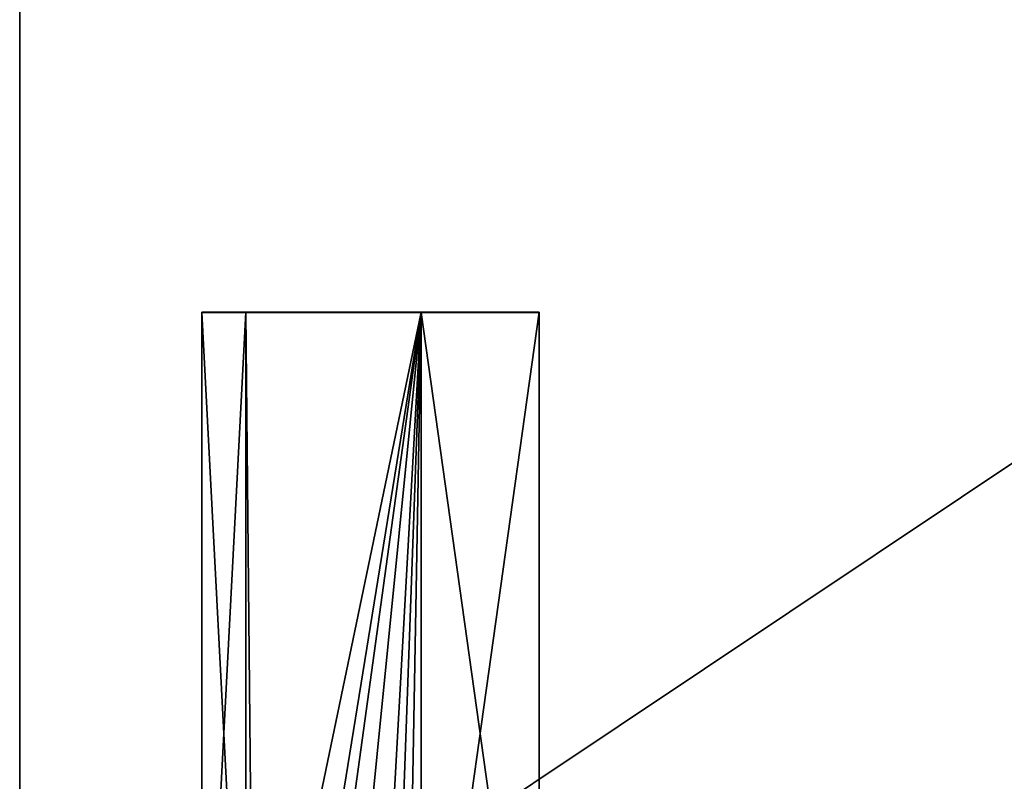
# Model space of a CAD drawing. Extents: x -0.5 to 19.9, y -0.4 to 1.1.
# Tile 16 of 53: x -0.455 to -0.227, y -0.176 to 0. Entities that reach past the tile are written whole.
import ezdxf

# ---------------------------------------------------------------- set-up
doc = ezdxf.new("R2010")
doc.units = 0
doc.layers.get('0').update_dxf_attribs({"color": 13, "linetype": 'CONTINUOUS'})

# ---------------------------------------------------------------- blocks, each defined once
blk = doc.blocks.new('GROUP1_1')
for p, q in [((-0.45518, -0.25594, 0.01608), (-0.45518, 0.35231, 0.01608)), ((-0.45518, 0.35231, 1.80919), (-0.45518, -0.25594, 1.80919)), ((-0.41307, -0.06772, 1.81307), (-0.41307, -0.06764, 1.79011)), ((-0.41307, -0.06764, 1.79011), (-0.41307, -0.26246, 1.79011)), ((-0.40291, -0.06764, 1.79011), (-0.41307, -0.06764, 1.79011)), ((-0.41307, -0.26254, 1.81307), (-0.41307, -0.06772, 1.81307)), ((-0.40291, -0.06772, 1.81307), (-0.41307, -0.06772, 1.81307)), ((-0.40291, -0.06764, 1.79011), (-0.40291, -0.06772, 1.81307)), ((-0.36234, -0.06764, 1.79011), (-0.40291, -0.06764, 1.79011)), ((-0.40291, -0.26246, 1.79011), (-0.40291, -0.06764, 1.79011)), ((-0.40291, -0.06772, 1.81307), (-0.36234, -0.06772, 1.81307)), ((-0.40291, -0.26254, 1.81307), (-0.40291, -0.06772, 1.81307)), ((-0.36234, -0.06772, 1.81307), (-0.36234, -0.06764, 1.79011)), ((-0.36234, -0.06764, 1.79011), (-0.36234, -0.26246, 1.79011)), ((-0.36234, -0.06764, 1.79011), (-0.33501, -0.06764, 1.79011)), ((-0.36234, -0.06772, 1.81307), (-0.33501, -0.06772, 1.81307)), ((-0.36234, -0.06772, 1.81307), (-0.36234, -0.26254, 1.81307)), ((-0.33501, -0.26246, 1.79011), (-0.33501, -0.06764, 1.79011)), ((-0.33501, -0.06764, 1.79011), (-0.33501, -0.06772, 1.81307)), ((-0.33501, -0.06772, 1.81307), (-0.33501, -0.26254, 1.81307))]:
    blk.add_line(p, q)
at = {"color": 7}
mesh = blk.add_polyface(dxfattribs=at)
corners = [(0.45518, 0.35231, 0.01608), (-0.45518, -0.25594, 0.01608), (-0.45518, 0.35231, 0.01608), (0.45518, -0.25594, 0.01608)]
mesh.append_faces([[corners[k] for k in face] for face in [(0, 1, 2), (1, 0, 3)]], dxfattribs={"vtx0": -1, "color": 7})
mesh = blk.add_polyface(dxfattribs=at)
corners = [(0.45518, -0.25594, 1.80919), (-0.45518, 0.35231, 1.80919), (-0.45518, -0.25594, 1.80919), (0.45518, 0.35231, 1.80919)]
mesh.append_faces([[corners[k] for k in face] for face in [(0, 1, 2), (1, 0, 3)]], dxfattribs={"vtx0": -1, "color": 7})
mesh = blk.add_polyface(dxfattribs=at)
corners = [(-0.45518, 0.35231, 1.80919), (-0.45518, -0.25594, 0.01608), (-0.45518, -0.25594, 1.80919), (-0.45518, 0.35231, 0.01608)]
mesh.append_faces([[corners[k] for k in face] for face in [(0, 1, 2), (1, 0, 3)]], dxfattribs={"vtx0": -1, "color": 7})
mesh = blk.add_polyface(dxfattribs=at)
corners = [(-0.45146, -0.29684, 1.81306), (-0.45042, -0.28512, 1.81307), (-0.45213, -0.29097, 1.81307), (-0.44881, -0.3017, 1.81307), (-0.4457, -0.28015, 1.81307), (-0.44454, -0.30517, 1.81307), (-0.43901, -0.2773, 1.81307), (-0.4365, -0.30579, 1.81307), (-0.42131, -0.27718, 1.81307), (-0.41048, -0.30572, 1.81307), (-0.41362, -0.27733, 1.81307), (-0.4083, -0.27642, 1.81307), (-0.40627, -0.30527, 1.81307), (-0.40525, -0.27425, 1.81307), (-0.40057, -0.30396, 1.81307), (-0.40345, -0.27042, 1.81307), (-0.40291, -0.26254, 1.81307), (-0.40291, -0.06772, 1.81307), (-0.36234, -0.06772, 1.81307), (-0.3946, -0.30184, 1.81307), (-0.3852, -0.29739, 1.81307), (-0.37466, -0.28881, 1.81307), (-0.37006, -0.28155, 1.81307), (-0.36603, -0.27311, 1.81307), (-0.36234, -0.26254, 1.81307)]
mesh.append_faces([[corners[k] for k in face] for face in [(0, 1, 2), (18, 23, 24)]], dxfattribs={"vtx0": -1, "color": 7})
mesh.append_faces([[corners[k] for k in face] for face in [(1, 3, 4), (4, 5, 6), (6, 7, 8), (8, 9, 10), (10, 9, 11), (11, 12, 13), (13, 14, 15), (15, 14, 16), (16, 14, 17), (17, 14, 18)]], dxfattribs={"vtx0": -1, "vtx1": -1, "color": 7})
mesh.append_faces([[corners[k] for k in face] for face in [(1, 0, 3), (4, 3, 5), (6, 5, 7), (8, 7, 9), (11, 9, 12), (13, 12, 14), (18, 14, 19), (18, 19, 20), (18, 20, 21), (18, 21, 22), (18, 22, 23)]], dxfattribs={"vtx0": -1, "vtx2": -1, "color": 7})
mesh = blk.add_polyface(dxfattribs=at)
corners = [(-0.41307, -0.06772, 1.81307), (-0.41307, -0.26246, 1.79011), (-0.41307, -0.26254, 1.81307), (-0.41307, -0.06764, 1.79011)]
mesh.append_faces([[corners[k] for k in face] for face in [(0, 1, 2), (1, 0, 3)]], dxfattribs={"vtx0": -1, "color": 7})
mesh = blk.add_polyface(dxfattribs=at)
corners = [(-0.41307, -0.06772, 1.81307), (-0.40291, -0.06764, 1.79011), (-0.41307, -0.06764, 1.79011), (-0.40291, -0.06772, 1.81307)]
mesh.append_faces([[corners[k] for k in face] for face in [(0, 1, 2), (1, 0, 3)]], dxfattribs={"vtx0": -1, "color": 7})
mesh = blk.add_polyface(dxfattribs=at)
corners = [(-0.40291, -0.06764, 1.79011), (-0.41307, -0.26246, 1.79011), (-0.41307, -0.06764, 1.79011), (-0.40291, -0.26246, 1.79011)]
mesh.append_faces([[corners[k] for k in face] for face in [(0, 1, 2), (1, 0, 3)]], dxfattribs={"vtx0": -1, "color": 7})
mesh = blk.add_polyface(dxfattribs=at)
corners = [(-0.40291, -0.26254, 1.81307), (-0.41307, -0.06772, 1.81307), (-0.41307, -0.26254, 1.81307), (-0.40291, -0.06772, 1.81307)]
mesh.append_faces([[corners[k] for k in face] for face in [(0, 1, 2), (1, 0, 3)]], dxfattribs={"vtx0": -1, "color": 7})
mesh = blk.add_polyface(dxfattribs=at)
corners = [(-0.40291, -0.06772, 1.81307), (-0.36234, -0.06764, 1.79011), (-0.40291, -0.06764, 1.79011), (-0.36234, -0.06772, 1.81307)]
mesh.append_faces([[corners[k] for k in face] for face in [(0, 1, 2), (1, 0, 3)]], dxfattribs={"vtx0": -1, "color": 7})
mesh = blk.add_polyface(dxfattribs=at)
corners = [(-0.36234, -0.06764, 1.79011), (-0.40291, -0.26246, 1.79011), (-0.40291, -0.06764, 1.79011), (-0.36234, -0.26246, 1.79011)]
mesh.append_faces([[corners[k] for k in face] for face in [(0, 1, 2), (1, 0, 3)]], dxfattribs={"vtx0": -1, "color": 7})
mesh = blk.add_polyface(dxfattribs=at)
corners = [(-0.33501, -0.06764, 1.79011), (-0.36234, -0.26246, 1.79011), (-0.36234, -0.06764, 1.79011), (-0.33501, -0.26246, 1.79011)]
mesh.append_faces([[corners[k] for k in face] for face in [(0, 1, 2), (1, 0, 3)]], dxfattribs={"vtx0": -1, "color": 7})
mesh = blk.add_polyface(dxfattribs=at)
corners = [(-0.36234, -0.06772, 1.81307), (-0.33501, -0.06764, 1.79011), (-0.36234, -0.06764, 1.79011), (-0.33501, -0.06772, 1.81307)]
mesh.append_faces([[corners[k] for k in face] for face in [(0, 1, 2), (1, 0, 3)]], dxfattribs={"vtx0": -1, "color": 7})
mesh = blk.add_polyface(dxfattribs=at)
corners = [(-0.33501, -0.26254, 1.81307), (-0.36234, -0.06772, 1.81307), (-0.36234, -0.26254, 1.81307), (-0.33501, -0.06772, 1.81307)]
mesh.append_faces([[corners[k] for k in face] for face in [(0, 1, 2), (1, 0, 3)]], dxfattribs={"vtx0": -1, "color": 7})
mesh = blk.add_polyface(dxfattribs=at)
corners = [(-0.33501, -0.26246, 1.79011), (-0.33501, -0.06772, 1.81307), (-0.33501, -0.26254, 1.81307), (-0.33501, -0.06764, 1.79011)]
mesh.append_faces([[corners[k] for k in face] for face in [(0, 1, 2), (1, 0, 3)]], dxfattribs={"vtx0": -1, "color": 7})
blk = doc.blocks.new('GROUP0_1')
at = {"color": 7}
blk.add_blockref('GROUP1_1', (0, 0), dxfattribs=at)

msp = doc.modelspace()

# ---------------------------------------------------------------- block references
at = {"color": 7}
msp.add_blockref('GROUP0_1', (0, 0), dxfattribs=at)

doc.saveas('drawing.dxf')
